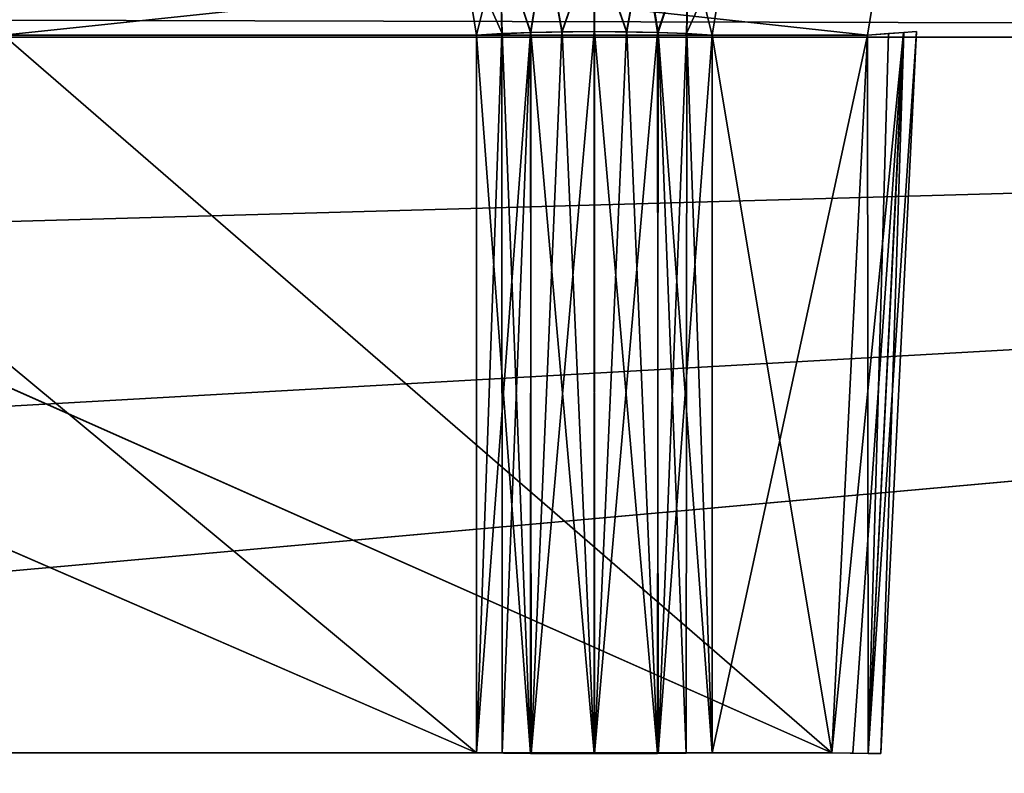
# Model space of a CAD drawing. Header units: millimetres. Extents: x -141 to 250, y -45 to 55.
# Tile 92 of 170: x 67.48 to 73.39, y 16.92 to 21.45. Entities that reach past the tile are written whole.
import ezdxf

# ---------------------------------------------------------------- set-up
doc = ezdxf.new("R2010")
doc.units = ezdxf.units.MM
doc.header["$LTSCALE"] = 52.148148
for name, color, linetype in [('147', 7, 'CONTINUOUS'), ('148', 7, 'CONTINUOUS'), ('149', 7, 'CONTINUOUS'), ('153', 7, 'CONTINUOUS'), ('164', 7, 'CONTINUOUS'), ('167', 7, 'CONTINUOUS'), ('500', 7, 'CONTINUOUS'), ('501', 7, 'CONTINUOUS'), ('502', 7, 'CONTINUOUS'), ('503', 7, 'CONTINUOUS'), ('504', 7, 'CONTINUOUS'), ('513', 7, 'CONTINUOUS'), ('514', 7, 'CONTINUOUS'), ('516', 7, 'CONTINUOUS'), ('517', 7, 'CONTINUOUS'), ('518', 7, 'CONTINUOUS'), ('524', 7, 'CONTINUOUS'), ('525', 7, 'CONTINUOUS'), ('526', 7, 'CONTINUOUS'), ('527', 7, 'CONTINUOUS'), ('528', 7, 'CONTINUOUS'), ('530', 7, 'CONTINUOUS'), ('531', 7, 'CONTINUOUS'), ('532', 7, 'CONTINUOUS'), ('534', 7, 'CONTINUOUS'), ('535', 7, 'CONTINUOUS'), ('548', 7, 'CONTINUOUS'), ('549', 7, 'CONTINUOUS'), ('550', 7, 'CONTINUOUS'), ('551', 7, 'CONTINUOUS'), ('559', 7, 'CONTINUOUS'), ('560', 7, 'CONTINUOUS'), ('563', 7, 'CONTINUOUS'), ('564', 7, 'CONTINUOUS'), ('569', 7, 'CONTINUOUS'), ('570', 7, 'CONTINUOUS'), ('571', 7, 'CONTINUOUS'), ('572', 7, 'CONTINUOUS'), ('575', 7, 'CONTINUOUS'), ('576', 7, 'CONTINUOUS'), ('579', 7, 'CONTINUOUS'), ('580', 7, 'CONTINUOUS'), ('762', 7, 'CONTINUOUS'), ('764', 7, 'CONTINUOUS'), ('771', 7, 'CONTINUOUS'), ('773', 7, 'CONTINUOUS')]:
    doc.layers.add(name, color=color, linetype=linetype)

msp = doc.modelspace()

# ---------------------------------------------------------------- linework, layer by layer
at = {"layer": '147', "linetype": 'Continuous'}
for points in [[(-140.0913, -0.4782, 141.0903), (139.7289, -0.4782, 141.0903), (-138.9997, 24.5218, 139.9988), (-140.0913, -0.4782, 141.0903)], [(-138.9997, 24.5218, 139.9988), (139.7289, -0.4782, 141.0903), (138.6374, 24.5218, 139.9988), (-138.9997, 24.5218, 139.9988)]]:
    msp.add_3dface(points, dxfattribs=at)
at = {"layer": '148', "linetype": 'Continuous'}
for points in [[(139.7289, -0.4782, -141.0903), (-140.0913, -0.4782, -141.0903), (138.6374, 24.5218, -139.9988), (139.7289, -0.4782, -141.0903)], [(138.6374, 24.5218, -139.9988), (-140.0913, -0.4782, -141.0903), (-138.9997, 24.5218, -139.9988), (138.6374, 24.5218, -139.9988)]]:
    msp.add_3dface(points, dxfattribs=at)
at = {"layer": '149', "linetype": 'Continuous'}
for points in [[(106.6, 21.3393, -123.2716), (-106.6, 21.3393, -123.2716), (106.6, 15.3131, -123.4294), (106.6, 21.3393, -123.2716)], [(-106.6, 21.3393, -123.2716), (106.6, 9.2869, -123.5872), (106.6, 15.3131, -123.4294), (-106.6, 21.3393, -123.2716)], [(-106.6, 15.3214, -123.4292), (106.6, 9.2869, -123.5872), (-106.6, 21.3393, -123.2716), (-106.6, 15.3214, -123.4292)]]:
    msp.add_3dface(points, dxfattribs=at)
at = {"layer": '153', "linetype": 'Continuous'}
for points in [[(-106.6, 9.2869, 123.5872), (-106.6, 15.3218, 123.4292), (106.6, 21.3393, 123.2716), (-106.6, 9.2869, 123.5872)], [(106.6, 15.3218, 123.4292), (-106.6, 9.2869, 123.5872), (106.6, 21.3393, 123.2716), (106.6, 15.3218, 123.4292)], [(-106.6, 15.3218, 123.4292), (-106.6, 21.3393, 123.2716), (106.6, 21.3393, 123.2716), (-106.6, 15.3218, 123.4292)]]:
    msp.add_3dface(points, dxfattribs=at)
at = {"layer": '164', "linetype": 'Continuous'}
for points in [[(106.6, 21.3393, 123.2716), (-106.6, 21.3393, 123.2716), (-106.6, 21.9001, 123.1469), (106.6, 21.3393, 123.2716)], [(106.6, 21.9001, 123.1469), (106.6, 21.3393, 123.2716), (-106.6, 21.9001, 123.1469), (106.6, 21.9001, 123.1469)]]:
    msp.add_3dface(points, dxfattribs=at)
at = {"layer": '167', "linetype": 'Continuous'}
for points in [[(-106.6, 21.3393, -123.2716), (106.6, 21.3393, -123.2716), (106.6, 21.9011, -123.1464), (-106.6, 21.3393, -123.2716)], [(-106.6, 21.9001, -123.1469), (-106.6, 21.3393, -123.2716), (106.6, 21.9011, -123.1464), (-106.6, 21.9001, -123.1469)]]:
    msp.add_3dface(points, dxfattribs=at)
at = {"layer": '500', "linetype": 'Continuous'}
for points in [[(70.2179, 21.3523, -99.5641), (70.2179, 17.0413, -99.3512), (65.0319, 21.3523, -94.378), (70.2179, 21.3523, -99.5641)], [(65.0319, 21.3523, -94.378), (70.2179, 17.0413, -99.3512), (65.0561, 19.2849, -94.3001), (65.0319, 21.3523, -94.378)], [(65.0561, 19.2849, -94.3001), (70.2179, 17.0413, -99.3512), (65.0821, 17.0413, -94.2153), (65.0561, 19.2849, -94.3001)]]:
    msp.add_3dface(points, dxfattribs=at)
at = {"layer": '501', "linetype": 'Continuous'}
for points in [[(71.6313, 21.3523, -99.5641), (72.3512, 17.0413, -98.6313), (71.6313, 17.0413, -99.3512), (71.6313, 21.3523, -99.5641)], [(72.5641, 21.3523, -98.6313), (72.3512, 17.0413, -98.6313), (71.6313, 21.3523, -99.5641), (72.5641, 21.3523, -98.6313)]]:
    msp.add_3dface(points, dxfattribs=at)
at = {"layer": '502', "linetype": 'Continuous'}
for points in [[(67.378, 21.3523, -92.0319), (67.3001, 19.2851, -92.0561), (72.3512, 17.0413, -97.2179), (67.378, 21.3523, -92.0319)], [(72.5641, 21.3523, -97.2179), (67.378, 21.3523, -92.0319), (72.3512, 17.0413, -97.2179), (72.5641, 21.3523, -97.2179)], [(67.3001, 19.2851, -92.0561), (67.2153, 17.0413, -92.0821), (72.3512, 17.0413, -97.2179), (67.3001, 19.2851, -92.0561)]]:
    msp.add_3dface(points, dxfattribs=at)
at = {"layer": '503', "linetype": 'Continuous'}
for points in [[(67.378, 21.3523, -88.9681), (72.3512, 17.0413, -83.7821), (67.3002, 19.2852, -88.9439), (67.378, 21.3523, -88.9681)], [(72.5641, 21.3523, -83.7821), (72.3512, 17.0413, -83.7821), (67.378, 21.3523, -88.9681), (72.5641, 21.3523, -83.7821)], [(67.3002, 19.2852, -88.9439), (72.3512, 17.0413, -83.7821), (67.2153, 17.0413, -88.9179), (67.3002, 19.2852, -88.9439)]]:
    msp.add_3dface(points, dxfattribs=at)
at = {"layer": '504', "linetype": 'Continuous'}
for points in [[(65.0319, 21.3523, -86.622), (65.0561, 19.2851, -86.6999), (70.2179, 17.0413, -81.6488), (65.0319, 21.3523, -86.622)], [(70.2179, 21.3523, -81.4359), (65.0319, 21.3523, -86.622), (70.2179, 17.0413, -81.6488), (70.2179, 21.3523, -81.4359)], [(65.0561, 19.2851, -86.6999), (65.0821, 17.0413, -86.7847), (70.2179, 17.0413, -81.6488), (65.0561, 19.2851, -86.6999)]]:
    msp.add_3dface(points, dxfattribs=at)
at = {"layer": '513', "linetype": 'Continuous'}
for points in [[(65.0319, 21.3523, -68.978), (70.2179, 17.0413, -73.9512), (65.0561, 19.285, -68.9001), (65.0319, 21.3523, -68.978)], [(70.2179, 21.3523, -74.1641), (70.2179, 17.0413, -73.9512), (65.0319, 21.3523, -68.978), (70.2179, 21.3523, -74.1641)], [(65.0561, 19.285, -68.9001), (70.2179, 17.0413, -73.9512), (65.0821, 17.0413, -68.8153), (65.0561, 19.285, -68.9001)]]:
    msp.add_3dface(points, dxfattribs=at)
at = {"layer": '514', "linetype": 'Continuous'}
for points in [[(67.378, 21.3523, -66.6319), (67.3001, 19.2849, -66.6561), (72.3512, 17.0413, -71.8179), (67.378, 21.3523, -66.6319)], [(72.5641, 21.3523, -71.8179), (67.378, 21.3523, -66.6319), (72.3512, 17.0413, -71.8179), (72.5641, 21.3523, -71.8179)], [(67.3001, 19.2849, -66.6561), (67.2153, 17.0413, -66.6821), (72.3512, 17.0413, -71.8179), (67.3001, 19.2849, -66.6561)]]:
    msp.add_3dface(points, dxfattribs=at)
at = {"layer": '516', "linetype": 'Continuous'}
for points in [[(67.378, 21.3523, -63.5681), (72.3512, 17.0413, -58.3821), (67.3001, 19.285, -63.5439), (67.378, 21.3523, -63.5681)], [(72.5641, 21.3523, -58.3821), (72.3512, 17.0413, -58.3821), (67.378, 21.3523, -63.5681), (72.5641, 21.3523, -58.3821)], [(67.3001, 19.285, -63.5439), (72.3512, 17.0413, -58.3821), (67.2153, 17.0413, -63.5179), (67.3001, 19.285, -63.5439)]]:
    msp.add_3dface(points, dxfattribs=at)
at = {"layer": '517', "linetype": 'Continuous'}
for points in [[(72.5641, 21.3523, -56.9687), (71.6313, 17.0413, -56.2488), (72.3512, 17.0413, -56.9687), (72.5641, 21.3523, -56.9687)], [(71.6313, 21.3523, -56.0359), (71.6313, 17.0413, -56.2488), (72.5641, 21.3523, -56.9687), (71.6313, 21.3523, -56.0359)]]:
    msp.add_3dface(points, dxfattribs=at)
at = {"layer": '518', "linetype": 'Continuous'}
for points in [[(70.2179, 21.3523, -56.0359), (65.0319, 21.3523, -61.222), (70.2179, 17.0413, -56.2488), (70.2179, 21.3523, -56.0359)], [(65.0319, 21.3523, -61.222), (65.0561, 19.2849, -61.2999), (70.2179, 17.0413, -56.2488), (65.0319, 21.3523, -61.222)], [(65.0561, 19.2849, -61.2999), (65.0821, 17.0413, -61.3847), (70.2179, 17.0413, -56.2488), (65.0561, 19.2849, -61.2999)]]:
    msp.add_3dface(points, dxfattribs=at)
at = {"layer": '524', "linetype": 'Continuous'}
for points in [[(65.0319, 21.3523, 86.622), (70.2179, 17.0413, 81.6488), (65.0561, 19.2849, 86.6999), (65.0319, 21.3523, 86.622)], [(70.2179, 21.3523, 81.4359), (70.2179, 17.0413, 81.6488), (65.0319, 21.3523, 86.622), (70.2179, 21.3523, 81.4359)], [(65.0561, 19.2849, 86.6999), (70.2179, 17.0413, 81.6488), (65.0821, 17.0413, 86.7847), (65.0561, 19.2849, 86.6999)]]:
    msp.add_3dface(points, dxfattribs=at)
at = {"layer": '525', "linetype": 'Continuous'}
for points in [[(67.378, 21.3523, 88.9681), (67.3001, 19.2851, 88.9439), (72.3512, 17.0413, 83.7821), (67.378, 21.3523, 88.9681)], [(72.5641, 21.3523, 83.7821), (67.378, 21.3523, 88.9681), (72.3512, 17.0413, 83.7821), (72.5641, 21.3523, 83.7821)], [(67.3001, 19.2851, 88.9439), (67.2153, 17.0413, 88.9179), (72.3512, 17.0413, 83.7821), (67.3001, 19.2851, 88.9439)]]:
    msp.add_3dface(points, dxfattribs=at)
at = {"layer": '526', "linetype": 'Continuous'}
for points in [[(67.378, 21.3523, 92.0319), (72.3512, 17.0413, 97.2179), (67.3001, 19.2851, 92.0561), (67.378, 21.3523, 92.0319)], [(72.5641, 21.3523, 97.2179), (72.3512, 17.0413, 97.2179), (67.378, 21.3523, 92.0319), (72.5641, 21.3523, 97.2179)], [(67.3001, 19.2851, 92.0561), (72.3512, 17.0413, 97.2179), (67.2153, 17.0413, 92.0821), (67.3001, 19.2851, 92.0561)]]:
    msp.add_3dface(points, dxfattribs=at)
at = {"layer": '527', "linetype": 'Continuous'}
for points in [[(71.6313, 21.3523, 99.5641), (71.6313, 17.0413, 99.3512), (72.5641, 21.3523, 98.6313), (71.6313, 21.3523, 99.5641)], [(72.5641, 21.3523, 98.6313), (71.6313, 17.0413, 99.3512), (72.3512, 17.0413, 98.6313), (72.5641, 21.3523, 98.6313)]]:
    msp.add_3dface(points, dxfattribs=at)
at = {"layer": '528', "linetype": 'Continuous'}
for points in [[(65.0319, 21.3523, 94.378), (65.0561, 19.2851, 94.3001), (70.2179, 17.0413, 99.3512), (65.0319, 21.3523, 94.378)], [(70.2179, 21.3523, 99.5641), (65.0319, 21.3523, 94.378), (70.2179, 17.0413, 99.3512), (70.2179, 21.3523, 99.5641)], [(65.0561, 19.2851, 94.3001), (65.0821, 17.0413, 94.2153), (70.2179, 17.0413, 99.3512), (65.0561, 19.2851, 94.3001)]]:
    msp.add_3dface(points, dxfattribs=at)
at = {"layer": '530', "linetype": 'Continuous'}
for points in [[(65.0319, 21.3523, 61.222), (70.2179, 17.0413, 56.2488), (65.0561, 19.2852, 61.2998), (65.0319, 21.3523, 61.222)], [(70.2179, 21.3523, 56.0359), (70.2179, 17.0413, 56.2488), (65.0319, 21.3523, 61.222), (70.2179, 21.3523, 56.0359)], [(65.0561, 19.2852, 61.2998), (70.2179, 17.0413, 56.2488), (65.0821, 17.0413, 61.3847), (65.0561, 19.2852, 61.2998)]]:
    msp.add_3dface(points, dxfattribs=at)
at = {"layer": '531', "linetype": 'Continuous'}
for points in [[(72.5641, 21.3523, 56.9687), (72.3512, 17.0413, 56.9687), (71.6313, 21.3523, 56.0359), (72.5641, 21.3523, 56.9687)], [(71.6313, 21.3523, 56.0359), (72.3512, 17.0413, 56.9687), (71.6313, 17.0413, 56.2488), (71.6313, 21.3523, 56.0359)]]:
    msp.add_3dface(points, dxfattribs=at)
at = {"layer": '532', "linetype": 'Continuous'}
for points in [[(67.378, 21.3523, 63.5681), (67.3001, 19.2849, 63.5439), (72.3512, 17.0413, 58.3821), (67.378, 21.3523, 63.5681)], [(72.5641, 21.3523, 58.3821), (67.378, 21.3523, 63.5681), (72.3512, 17.0413, 58.3821), (72.5641, 21.3523, 58.3821)], [(67.3001, 19.2849, 63.5439), (67.2153, 17.0413, 63.5179), (72.3512, 17.0413, 58.3821), (67.3001, 19.2849, 63.5439)]]:
    msp.add_3dface(points, dxfattribs=at)
at = {"layer": '534', "linetype": 'Continuous'}
for points in [[(67.378, 21.3523, 66.6319), (72.3512, 17.0413, 71.8179), (67.3001, 19.2849, 66.6561), (67.378, 21.3523, 66.6319)], [(72.5641, 21.3523, 71.8179), (72.3512, 17.0413, 71.8179), (67.378, 21.3523, 66.6319), (72.5641, 21.3523, 71.8179)], [(67.3001, 19.2849, 66.6561), (72.3512, 17.0413, 71.8179), (67.2153, 17.0413, 66.6821), (67.3001, 19.2849, 66.6561)]]:
    msp.add_3dface(points, dxfattribs=at)
at = {"layer": '535', "linetype": 'Continuous'}
for points in [[(65.0319, 21.3523, 68.978), (65.0561, 19.2849, 68.9001), (70.2179, 17.0413, 73.9512), (65.0319, 21.3523, 68.978)], [(70.2179, 21.3523, 74.1641), (65.0319, 21.3523, 68.978), (70.2179, 17.0413, 73.9512), (70.2179, 21.3523, 74.1641)], [(65.0561, 19.2849, 68.9001), (65.0821, 17.0413, 68.8153), (70.2179, 17.0413, 73.9512), (65.0561, 19.2849, 68.9001)]]:
    msp.add_3dface(points, dxfattribs=at)
at = {"layer": '548', "linetype": 'Continuous'}
for points in [[(70.2179, 17.0413, -99.3512), (70.5418, 21.3684, -99.7814), (70.3723, 17.0397, -99.4773), (70.2179, 17.0413, -99.3512)], [(70.2179, 17.0413, -99.3512), (70.2179, 21.3523, -99.5641), (70.5418, 21.3684, -99.7814), (70.2179, 17.0413, -99.3512)], [(70.3723, 17.0397, -99.4773), (70.5418, 21.3684, -99.7814), (70.5449, 17.0386, -99.5689), (70.3723, 17.0397, -99.4773)], [(70.5418, 21.3684, -99.7814), (70.9233, 21.374, -99.858), (70.5449, 17.0386, -99.5689), (70.5418, 21.3684, -99.7814)], [(70.5449, 17.0386, -99.5689), (70.9233, 21.374, -99.858), (70.9263, 17.0377, -99.6438), (70.5449, 17.0386, -99.5689)], [(70.9233, 21.374, -99.858), (71.305, 21.3684, -99.7824), (70.9263, 17.0377, -99.6438), (70.9233, 21.374, -99.858)], [(70.9263, 17.0377, -99.6438), (71.305, 21.3684, -99.7824), (71.3075, 17.0386, -99.5676), (70.9263, 17.0377, -99.6438)], [(71.305, 21.3684, -99.7824), (71.4778, 21.3616, -99.6902), (71.3075, 17.0386, -99.5676), (71.305, 21.3684, -99.7824)], [(71.4778, 21.3616, -99.6902), (71.6313, 21.3523, -99.5641), (71.3075, 17.0386, -99.5676), (71.4778, 21.3616, -99.6902)], [(71.6313, 21.3523, -99.5641), (71.6313, 17.0413, -99.3512), (71.3075, 17.0386, -99.5676), (71.6313, 21.3523, -99.5641)]]:
    msp.add_3dface(points, dxfattribs=at)
at = {"layer": '549', "linetype": 'Continuous'}
for points in [[(72.3512, 17.0413, -98.6313), (72.5641, 21.3523, -98.6313), (72.7814, 21.3684, -98.3074), (72.3512, 17.0413, -98.6313)], [(72.3512, 17.0413, -98.6313), (72.7814, 21.3684, -98.3074), (72.4773, 17.0397, -98.4769), (72.3512, 17.0413, -98.6313)], [(72.5641, 21.3523, -97.2179), (72.3512, 17.0413, -97.2179), (72.5676, 17.0386, -97.5418), (72.5641, 21.3523, -97.2179)], [(72.4773, 17.0397, -98.4769), (72.7814, 21.3684, -98.3074), (72.5689, 17.0386, -98.3044), (72.4773, 17.0397, -98.4769)], [(72.6902, 21.3616, -97.3715), (72.5641, 21.3523, -97.2179), (72.5676, 17.0386, -97.5418), (72.6902, 21.3616, -97.3715)], [(72.7824, 21.3684, -97.5442), (72.6902, 21.3616, -97.3715), (72.5676, 17.0386, -97.5418), (72.7824, 21.3684, -97.5442)], [(72.6438, 17.0377, -97.9229), (72.7824, 21.3684, -97.5442), (72.5676, 17.0386, -97.5418), (72.6438, 17.0377, -97.9229)], [(72.7814, 21.3684, -98.3074), (72.858, 21.374, -97.9259), (72.5689, 17.0386, -98.3044), (72.7814, 21.3684, -98.3074)], [(72.5689, 17.0386, -98.3044), (72.858, 21.374, -97.9259), (72.6438, 17.0377, -97.9229), (72.5689, 17.0386, -98.3044)], [(72.858, 21.374, -97.9259), (72.7824, 21.3684, -97.5442), (72.6438, 17.0377, -97.9229), (72.858, 21.374, -97.9259)]]:
    msp.add_3dface(points, dxfattribs=at)
at = {"layer": '550', "linetype": 'Continuous'}
for points in [[(72.3512, 17.0413, -83.7821), (72.5641, 21.3523, -83.7821), (72.7814, 21.3684, -83.4582), (72.3512, 17.0413, -83.7821)], [(72.3512, 17.0413, -83.7821), (72.7814, 21.3684, -83.4582), (72.4773, 17.0397, -83.6277), (72.3512, 17.0413, -83.7821)], [(72.5641, 21.3523, -82.3687), (72.3512, 17.0413, -82.3687), (72.5676, 17.0386, -82.6925), (72.5641, 21.3523, -82.3687)], [(72.4773, 17.0397, -83.6277), (72.7814, 21.3684, -83.4582), (72.5689, 17.0386, -83.4551), (72.4773, 17.0397, -83.6277)], [(72.6902, 21.3616, -82.5222), (72.5641, 21.3523, -82.3687), (72.5676, 17.0386, -82.6925), (72.6902, 21.3616, -82.5222)], [(72.7824, 21.3684, -82.695), (72.6902, 21.3616, -82.5222), (72.5676, 17.0386, -82.6925), (72.7824, 21.3684, -82.695)], [(72.6438, 17.0377, -83.0737), (72.7824, 21.3684, -82.695), (72.5676, 17.0386, -82.6925), (72.6438, 17.0377, -83.0737)], [(72.7814, 21.3684, -83.4582), (72.858, 21.374, -83.0767), (72.5689, 17.0386, -83.4551), (72.7814, 21.3684, -83.4582)], [(72.5689, 17.0386, -83.4551), (72.858, 21.374, -83.0767), (72.6438, 17.0377, -83.0737), (72.5689, 17.0386, -83.4551)], [(72.858, 21.374, -83.0767), (72.7824, 21.3684, -82.695), (72.6438, 17.0377, -83.0737), (72.858, 21.374, -83.0767)]]:
    msp.add_3dface(points, dxfattribs=at)
at = {"layer": '551', "linetype": 'Continuous'}
for points in [[(70.3715, 21.3616, -81.3098), (70.2179, 21.3523, -81.4359), (70.5418, 17.0386, -81.4324), (70.3715, 21.3616, -81.3098)], [(70.2179, 21.3523, -81.4359), (70.2179, 17.0413, -81.6488), (70.5418, 17.0386, -81.4324), (70.2179, 21.3523, -81.4359)], [(70.5442, 21.3684, -81.2176), (70.3715, 21.3616, -81.3098), (70.5418, 17.0386, -81.4324), (70.5442, 21.3684, -81.2176)], [(70.9229, 17.0377, -81.3562), (70.5442, 21.3684, -81.2176), (70.5418, 17.0386, -81.4324), (70.9229, 17.0377, -81.3562)], [(70.7314, 21.3726, -81.161), (70.5442, 21.3684, -81.2176), (70.9229, 17.0377, -81.3562), (70.7314, 21.3726, -81.161)], [(70.9259, 21.374, -81.142), (70.7314, 21.3726, -81.161), (70.9229, 17.0377, -81.3562), (70.9259, 21.374, -81.142)], [(71.3044, 17.0386, -81.4311), (70.9259, 21.374, -81.142), (70.9229, 17.0377, -81.3562), (71.3044, 17.0386, -81.4311)], [(71.1204, 21.3726, -81.1615), (70.9259, 21.374, -81.142), (71.3044, 17.0386, -81.4311), (71.1204, 21.3726, -81.1615)], [(71.3074, 21.3684, -81.2186), (71.1204, 21.3726, -81.1615), (71.3044, 17.0386, -81.4311), (71.3074, 21.3684, -81.2186)], [(71.4769, 17.0397, -81.5227), (71.3074, 21.3684, -81.2186), (71.3044, 17.0386, -81.4311), (71.4769, 17.0397, -81.5227)], [(71.4798, 21.3615, -81.3111), (71.3074, 21.3684, -81.2186), (71.4769, 17.0397, -81.5227), (71.4798, 21.3615, -81.3111)], [(71.6313, 17.0413, -81.6488), (71.4798, 21.3615, -81.3111), (71.4769, 17.0397, -81.5227), (71.6313, 17.0413, -81.6488)], [(71.6313, 21.3523, -81.4359), (71.4798, 21.3615, -81.3111), (71.6313, 17.0413, -81.6488), (71.6313, 21.3523, -81.4359)]]:
    msp.add_3dface(points, dxfattribs=at)
at = {"layer": '559', "linetype": 'Continuous'}
for points in [[(70.2179, 17.0413, -73.9512), (70.5418, 21.3684, -74.3814), (70.3723, 17.0397, -74.0773), (70.2179, 17.0413, -73.9512)], [(70.2179, 17.0413, -73.9512), (70.2179, 21.3523, -74.1641), (70.5418, 21.3684, -74.3814), (70.2179, 17.0413, -73.9512)], [(70.3723, 17.0397, -74.0773), (70.5418, 21.3684, -74.3814), (70.5449, 17.0386, -74.1689), (70.3723, 17.0397, -74.0773)], [(70.5418, 21.3684, -74.3814), (70.9233, 21.374, -74.458), (70.5449, 17.0386, -74.1689), (70.5418, 21.3684, -74.3814)], [(70.5449, 17.0386, -74.1689), (70.9233, 21.374, -74.458), (70.9263, 17.0377, -74.2438), (70.5449, 17.0386, -74.1689)], [(70.9233, 21.374, -74.458), (71.305, 21.3684, -74.3824), (70.9263, 17.0377, -74.2438), (70.9233, 21.374, -74.458)], [(70.9263, 17.0377, -74.2438), (71.305, 21.3684, -74.3824), (71.3075, 17.0386, -74.1676), (70.9263, 17.0377, -74.2438)], [(71.305, 21.3684, -74.3824), (71.4778, 21.3616, -74.2902), (71.3075, 17.0386, -74.1676), (71.305, 21.3684, -74.3824)], [(71.4778, 21.3616, -74.2902), (71.6313, 21.3523, -74.1641), (71.3075, 17.0386, -74.1676), (71.4778, 21.3616, -74.2902)], [(71.6313, 21.3523, -74.1641), (71.6313, 17.0413, -73.9512), (71.3075, 17.0386, -74.1676), (71.6313, 21.3523, -74.1641)]]:
    msp.add_3dface(points, dxfattribs=at)
at = {"layer": '560', "linetype": 'Continuous'}
for points in [[(72.3512, 17.0413, -73.2313), (72.7814, 21.3684, -72.9074), (72.4773, 17.0397, -73.0769), (72.3512, 17.0413, -73.2313)], [(72.5641, 21.3523, -73.2313), (72.7814, 21.3684, -72.9074), (72.3512, 17.0413, -73.2313), (72.5641, 21.3523, -73.2313)], [(72.5641, 21.3523, -71.8179), (72.3512, 17.0413, -71.8179), (72.5676, 17.0386, -72.1418), (72.5641, 21.3523, -71.8179)], [(72.4773, 17.0397, -73.0769), (72.7814, 21.3684, -72.9074), (72.5689, 17.0386, -72.9044), (72.4773, 17.0397, -73.0769)], [(72.6902, 21.3616, -71.9715), (72.5641, 21.3523, -71.8179), (72.5676, 17.0386, -72.1418), (72.6902, 21.3616, -71.9715)], [(72.6438, 17.0377, -72.5229), (72.7824, 21.3684, -72.1442), (72.5676, 17.0386, -72.1418), (72.6438, 17.0377, -72.5229)], [(72.7824, 21.3684, -72.1442), (72.6902, 21.3616, -71.9715), (72.5676, 17.0386, -72.1418), (72.7824, 21.3684, -72.1442)], [(72.5689, 17.0386, -72.9044), (72.858, 21.374, -72.5259), (72.6438, 17.0377, -72.5229), (72.5689, 17.0386, -72.9044)], [(72.7814, 21.3684, -72.9074), (72.858, 21.374, -72.5259), (72.5689, 17.0386, -72.9044), (72.7814, 21.3684, -72.9074)], [(72.858, 21.374, -72.5259), (72.7824, 21.3684, -72.1442), (72.6438, 17.0377, -72.5229), (72.858, 21.374, -72.5259)]]:
    msp.add_3dface(points, dxfattribs=at)
at = {"layer": '563', "linetype": 'Continuous'}
for points in [[(72.3512, 17.0413, -58.3821), (72.7814, 21.3684, -58.0582), (72.4773, 17.0397, -58.2277), (72.3512, 17.0413, -58.3821)], [(72.3512, 17.0413, -58.3821), (72.5641, 21.3523, -58.3821), (72.7814, 21.3684, -58.0582), (72.3512, 17.0413, -58.3821)], [(72.5641, 21.3523, -56.9687), (72.3512, 17.0413, -56.9687), (72.5676, 17.0386, -57.2925), (72.5641, 21.3523, -56.9687)], [(72.4773, 17.0397, -58.2277), (72.7814, 21.3684, -58.0582), (72.5689, 17.0386, -58.0551), (72.4773, 17.0397, -58.2277)], [(72.6902, 21.3616, -57.1222), (72.5641, 21.3523, -56.9687), (72.5676, 17.0386, -57.2925), (72.6902, 21.3616, -57.1222)], [(72.7824, 21.3684, -57.295), (72.6902, 21.3616, -57.1222), (72.5676, 17.0386, -57.2925), (72.7824, 21.3684, -57.295)], [(72.6438, 17.0377, -57.6737), (72.7824, 21.3684, -57.295), (72.5676, 17.0386, -57.2925), (72.6438, 17.0377, -57.6737)], [(72.5689, 17.0386, -58.0551), (72.858, 21.374, -57.6767), (72.6438, 17.0377, -57.6737), (72.5689, 17.0386, -58.0551)], [(72.7814, 21.3684, -58.0582), (72.858, 21.374, -57.6767), (72.5689, 17.0386, -58.0551), (72.7814, 21.3684, -58.0582)], [(72.858, 21.374, -57.6767), (72.7824, 21.3684, -57.295), (72.6438, 17.0377, -57.6737), (72.858, 21.374, -57.6767)]]:
    msp.add_3dface(points, dxfattribs=at)
at = {"layer": '564', "linetype": 'Continuous'}
for points in [[(70.3715, 21.3616, -55.9098), (70.2179, 21.3523, -56.0359), (70.5418, 17.0386, -56.0324), (70.3715, 21.3616, -55.9098)], [(70.2179, 21.3523, -56.0359), (70.2179, 17.0413, -56.2488), (70.5418, 17.0386, -56.0324), (70.2179, 21.3523, -56.0359)], [(70.5442, 21.3684, -55.8176), (70.3715, 21.3616, -55.9098), (70.5418, 17.0386, -56.0324), (70.5442, 21.3684, -55.8176)], [(70.9229, 17.0377, -55.9562), (70.5442, 21.3684, -55.8176), (70.5418, 17.0386, -56.0324), (70.9229, 17.0377, -55.9562)], [(70.9259, 21.374, -55.742), (70.5442, 21.3684, -55.8176), (70.9229, 17.0377, -55.9562), (70.9259, 21.374, -55.742)], [(71.3044, 17.0386, -56.0311), (70.9259, 21.374, -55.742), (70.9229, 17.0377, -55.9562), (71.3044, 17.0386, -56.0311)], [(71.3074, 21.3684, -55.8186), (70.9259, 21.374, -55.742), (71.3044, 17.0386, -56.0311), (71.3074, 21.3684, -55.8186)], [(71.4769, 17.0397, -56.1227), (71.3074, 21.3684, -55.8186), (71.3044, 17.0386, -56.0311), (71.4769, 17.0397, -56.1227)], [(71.6313, 17.0413, -56.2488), (71.3074, 21.3684, -55.8186), (71.4769, 17.0397, -56.1227), (71.6313, 17.0413, -56.2488)], [(71.6313, 17.0413, -56.2488), (71.6313, 21.3523, -56.0359), (71.3074, 21.3684, -55.8186), (71.6313, 17.0413, -56.2488)]]:
    msp.add_3dface(points, dxfattribs=at)
at = {"layer": '569', "linetype": 'Continuous'}
for points in [[(70.2179, 17.0413, 81.6488), (70.3694, 21.3615, 81.3111), (70.3723, 17.0397, 81.5227), (70.2179, 17.0413, 81.6488)], [(70.2179, 17.0413, 81.6488), (70.2179, 21.3523, 81.4359), (70.3694, 21.3615, 81.3111), (70.2179, 17.0413, 81.6488)], [(70.3694, 21.3615, 81.3111), (70.5418, 21.3684, 81.2186), (70.3723, 17.0397, 81.5227), (70.3694, 21.3615, 81.3111)], [(70.3723, 17.0397, 81.5227), (70.5418, 21.3684, 81.2186), (70.5449, 17.0386, 81.4311), (70.3723, 17.0397, 81.5227)], [(70.5418, 21.3684, 81.2186), (70.7289, 21.3726, 81.1615), (70.5449, 17.0386, 81.4311), (70.5418, 21.3684, 81.2186)], [(70.7289, 21.3726, 81.1615), (70.9233, 21.374, 81.142), (70.5449, 17.0386, 81.4311), (70.7289, 21.3726, 81.1615)], [(70.5449, 17.0386, 81.4311), (70.9233, 21.374, 81.142), (70.9263, 17.0377, 81.3562), (70.5449, 17.0386, 81.4311)], [(70.9233, 21.374, 81.142), (71.1179, 21.3726, 81.161), (70.9263, 17.0377, 81.3562), (70.9233, 21.374, 81.142)], [(71.1179, 21.3726, 81.161), (71.305, 21.3684, 81.2176), (70.9263, 17.0377, 81.3562), (71.1179, 21.3726, 81.161)], [(70.9263, 17.0377, 81.3562), (71.305, 21.3684, 81.2176), (71.3075, 17.0386, 81.4324), (70.9263, 17.0377, 81.3562)], [(71.305, 21.3684, 81.2176), (71.4778, 21.3616, 81.3098), (71.3075, 17.0386, 81.4324), (71.305, 21.3684, 81.2176)], [(71.4778, 21.3616, 81.3098), (71.6313, 21.3523, 81.4359), (71.3075, 17.0386, 81.4324), (71.4778, 21.3616, 81.3098)], [(71.6313, 21.3523, 81.4359), (71.6313, 17.0413, 81.6488), (71.3075, 17.0386, 81.4324), (71.6313, 21.3523, 81.4359)]]:
    msp.add_3dface(points, dxfattribs=at)
at = {"layer": '570', "linetype": 'Continuous'}
for points in [[(72.5641, 21.3523, 82.3687), (72.7814, 21.3684, 82.6926), (72.3512, 17.0413, 82.3687), (72.5641, 21.3523, 82.3687)], [(72.3512, 17.0413, 82.3687), (72.7814, 21.3684, 82.6926), (72.4773, 17.0397, 82.5231), (72.3512, 17.0413, 82.3687)], [(72.5641, 21.3523, 83.7821), (72.3512, 17.0413, 83.7821), (72.5676, 17.0386, 83.4582), (72.5641, 21.3523, 83.7821)], [(72.4773, 17.0397, 82.5231), (72.7814, 21.3684, 82.6926), (72.5689, 17.0386, 82.6956), (72.4773, 17.0397, 82.5231)], [(72.6902, 21.3616, 83.6285), (72.5641, 21.3523, 83.7821), (72.5676, 17.0386, 83.4582), (72.6902, 21.3616, 83.6285)], [(72.7824, 21.3684, 83.4558), (72.6902, 21.3616, 83.6285), (72.5676, 17.0386, 83.4582), (72.7824, 21.3684, 83.4558)], [(72.6438, 17.0377, 83.0771), (72.7824, 21.3684, 83.4558), (72.5676, 17.0386, 83.4582), (72.6438, 17.0377, 83.0771)], [(72.7814, 21.3684, 82.6926), (72.858, 21.374, 83.0741), (72.5689, 17.0386, 82.6956), (72.7814, 21.3684, 82.6926)], [(72.5689, 17.0386, 82.6956), (72.858, 21.374, 83.0741), (72.6438, 17.0377, 83.0771), (72.5689, 17.0386, 82.6956)], [(72.858, 21.374, 83.0741), (72.7824, 21.3684, 83.4558), (72.6438, 17.0377, 83.0771), (72.858, 21.374, 83.0741)]]:
    msp.add_3dface(points, dxfattribs=at)
at = {"layer": '571', "linetype": 'Continuous'}
for points in [[(72.3512, 17.0413, 97.2179), (72.5641, 21.3523, 97.2179), (72.7814, 21.3684, 97.5418), (72.3512, 17.0413, 97.2179)], [(72.3512, 17.0413, 97.2179), (72.7814, 21.3684, 97.5418), (72.4773, 17.0397, 97.3723), (72.3512, 17.0413, 97.2179)], [(72.5641, 21.3523, 98.6313), (72.3512, 17.0413, 98.6313), (72.5676, 17.0386, 98.3075), (72.5641, 21.3523, 98.6313)], [(72.4773, 17.0397, 97.3723), (72.7814, 21.3684, 97.5418), (72.5689, 17.0386, 97.5449), (72.4773, 17.0397, 97.3723)], [(72.6902, 21.3616, 98.4778), (72.5641, 21.3523, 98.6313), (72.5676, 17.0386, 98.3075), (72.6902, 21.3616, 98.4778)], [(72.6438, 17.0377, 97.9263), (72.7824, 21.3684, 98.305), (72.5676, 17.0386, 98.3075), (72.6438, 17.0377, 97.9263)], [(72.7824, 21.3684, 98.305), (72.6902, 21.3616, 98.4778), (72.5676, 17.0386, 98.3075), (72.7824, 21.3684, 98.305)], [(72.5689, 17.0386, 97.5449), (72.858, 21.374, 97.9233), (72.6438, 17.0377, 97.9263), (72.5689, 17.0386, 97.5449)], [(72.7814, 21.3684, 97.5418), (72.858, 21.374, 97.9233), (72.5689, 17.0386, 97.5449), (72.7814, 21.3684, 97.5418)], [(72.858, 21.374, 97.9233), (72.7824, 21.3684, 98.305), (72.6438, 17.0377, 97.9263), (72.858, 21.374, 97.9233)]]:
    msp.add_3dface(points, dxfattribs=at)
at = {"layer": '572', "linetype": 'Continuous'}
for points in [[(70.3715, 21.3616, 99.6902), (70.2179, 21.3523, 99.5641), (70.5418, 17.0386, 99.5676), (70.3715, 21.3616, 99.6902)], [(70.2179, 21.3523, 99.5641), (70.2179, 17.0413, 99.3512), (70.5418, 17.0386, 99.5676), (70.2179, 21.3523, 99.5641)], [(70.5442, 21.3684, 99.7824), (70.3715, 21.3616, 99.6902), (70.5418, 17.0386, 99.5676), (70.5442, 21.3684, 99.7824)], [(70.9229, 17.0377, 99.6438), (70.5442, 21.3684, 99.7824), (70.5418, 17.0386, 99.5676), (70.9229, 17.0377, 99.6438)], [(70.9259, 21.374, 99.858), (70.5442, 21.3684, 99.7824), (70.9229, 17.0377, 99.6438), (70.9259, 21.374, 99.858)], [(71.3044, 17.0386, 99.5689), (70.9259, 21.374, 99.858), (70.9229, 17.0377, 99.6438), (71.3044, 17.0386, 99.5689)], [(71.3074, 21.3684, 99.7814), (70.9259, 21.374, 99.858), (71.3044, 17.0386, 99.5689), (71.3074, 21.3684, 99.7814)], [(71.4769, 17.0397, 99.4773), (71.3074, 21.3684, 99.7814), (71.3044, 17.0386, 99.5689), (71.4769, 17.0397, 99.4773)], [(71.6313, 17.0413, 99.3512), (71.3074, 21.3684, 99.7814), (71.4769, 17.0397, 99.4773), (71.6313, 17.0413, 99.3512)], [(71.6313, 17.0413, 99.3512), (71.6313, 21.3523, 99.5641), (71.3074, 21.3684, 99.7814), (71.6313, 17.0413, 99.3512)]]:
    msp.add_3dface(points, dxfattribs=at)
at = {"layer": '575', "linetype": 'Continuous'}
for points in [[(70.2179, 17.0413, 56.2488), (70.5418, 21.3684, 55.8186), (70.3723, 17.0397, 56.1227), (70.2179, 17.0413, 56.2488)], [(70.2179, 17.0413, 56.2488), (70.2179, 21.3523, 56.0359), (70.5418, 21.3684, 55.8186), (70.2179, 17.0413, 56.2488)], [(70.3723, 17.0397, 56.1227), (70.5418, 21.3684, 55.8186), (70.5449, 17.0386, 56.0311), (70.3723, 17.0397, 56.1227)], [(70.5418, 21.3684, 55.8186), (70.9233, 21.374, 55.742), (70.5449, 17.0386, 56.0311), (70.5418, 21.3684, 55.8186)], [(70.5449, 17.0386, 56.0311), (70.9233, 21.374, 55.742), (70.9263, 17.0377, 55.9562), (70.5449, 17.0386, 56.0311)], [(70.9233, 21.374, 55.742), (71.305, 21.3684, 55.8176), (70.9263, 17.0377, 55.9562), (70.9233, 21.374, 55.742)], [(70.9263, 17.0377, 55.9562), (71.305, 21.3684, 55.8176), (71.3075, 17.0386, 56.0324), (70.9263, 17.0377, 55.9562)], [(71.305, 21.3684, 55.8176), (71.4778, 21.3616, 55.9098), (71.3075, 17.0386, 56.0324), (71.305, 21.3684, 55.8176)], [(71.4778, 21.3616, 55.9098), (71.6313, 21.3523, 56.0359), (71.3075, 17.0386, 56.0324), (71.4778, 21.3616, 55.9098)], [(71.6313, 21.3523, 56.0359), (71.6313, 17.0413, 56.2488), (71.3075, 17.0386, 56.0324), (71.6313, 21.3523, 56.0359)]]:
    msp.add_3dface(points, dxfattribs=at)
at = {"layer": '576', "linetype": 'Continuous'}
for points in [[(72.3512, 17.0413, 56.9687), (72.7814, 21.3684, 57.2926), (72.4773, 17.0397, 57.1231), (72.3512, 17.0413, 56.9687)], [(72.3512, 17.0413, 56.9687), (72.5641, 21.3523, 56.9687), (72.7814, 21.3684, 57.2926), (72.3512, 17.0413, 56.9687)], [(72.5641, 21.3523, 58.3821), (72.3512, 17.0413, 58.3821), (72.5676, 17.0386, 58.0582), (72.5641, 21.3523, 58.3821)], [(72.4773, 17.0397, 57.1231), (72.7814, 21.3684, 57.2926), (72.5689, 17.0386, 57.2956), (72.4773, 17.0397, 57.1231)], [(72.6902, 21.3616, 58.2285), (72.5641, 21.3523, 58.3821), (72.5676, 17.0386, 58.0582), (72.6902, 21.3616, 58.2285)], [(72.7824, 21.3684, 58.0558), (72.6902, 21.3616, 58.2285), (72.5676, 17.0386, 58.0582), (72.7824, 21.3684, 58.0558)], [(72.6438, 17.0377, 57.6771), (72.7824, 21.3684, 58.0558), (72.5676, 17.0386, 58.0582), (72.6438, 17.0377, 57.6771)], [(72.7814, 21.3684, 57.2926), (72.858, 21.374, 57.6741), (72.5689, 17.0386, 57.2956), (72.7814, 21.3684, 57.2926)], [(72.5689, 17.0386, 57.2956), (72.858, 21.374, 57.6741), (72.6438, 17.0377, 57.6771), (72.5689, 17.0386, 57.2956)], [(72.858, 21.374, 57.6741), (72.7824, 21.3684, 58.0558), (72.6438, 17.0377, 57.6771), (72.858, 21.374, 57.6741)]]:
    msp.add_3dface(points, dxfattribs=at)
at = {"layer": '579', "linetype": 'Continuous'}
for points in [[(72.3512, 17.0413, 71.8179), (72.7814, 21.3684, 72.1418), (72.4773, 17.0397, 71.9723), (72.3512, 17.0413, 71.8179)], [(72.3512, 17.0413, 71.8179), (72.5641, 21.3523, 71.8179), (72.7814, 21.3684, 72.1418), (72.3512, 17.0413, 71.8179)], [(72.5641, 21.3523, 73.2313), (72.3512, 17.0413, 73.2313), (72.5676, 17.0386, 72.9075), (72.5641, 21.3523, 73.2313)], [(72.4773, 17.0397, 71.9723), (72.7814, 21.3684, 72.1418), (72.5689, 17.0386, 72.1449), (72.4773, 17.0397, 71.9723)], [(72.6902, 21.3616, 73.0778), (72.5641, 21.3523, 73.2313), (72.5676, 17.0386, 72.9075), (72.6902, 21.3616, 73.0778)], [(72.6438, 17.0377, 72.5263), (72.7824, 21.3684, 72.905), (72.5676, 17.0386, 72.9075), (72.6438, 17.0377, 72.5263)], [(72.7824, 21.3684, 72.905), (72.6902, 21.3616, 73.0778), (72.5676, 17.0386, 72.9075), (72.7824, 21.3684, 72.905)], [(72.5689, 17.0386, 72.1449), (72.858, 21.374, 72.5233), (72.6438, 17.0377, 72.5263), (72.5689, 17.0386, 72.1449)], [(72.7814, 21.3684, 72.1418), (72.858, 21.374, 72.5233), (72.5689, 17.0386, 72.1449), (72.7814, 21.3684, 72.1418)], [(72.858, 21.374, 72.5233), (72.7824, 21.3684, 72.905), (72.6438, 17.0377, 72.5263), (72.858, 21.374, 72.5233)]]:
    msp.add_3dface(points, dxfattribs=at)
at = {"layer": '580', "linetype": 'Continuous'}
for points in [[(70.3715, 21.3616, 74.2902), (70.2179, 21.3523, 74.1641), (70.5418, 17.0386, 74.1676), (70.3715, 21.3616, 74.2902)], [(70.2179, 21.3523, 74.1641), (70.2179, 17.0413, 73.9512), (70.5418, 17.0386, 74.1676), (70.2179, 21.3523, 74.1641)], [(70.5442, 21.3684, 74.3824), (70.3715, 21.3616, 74.2902), (70.5418, 17.0386, 74.1676), (70.5442, 21.3684, 74.3824)], [(70.9229, 17.0377, 74.2438), (70.5442, 21.3684, 74.3824), (70.5418, 17.0386, 74.1676), (70.9229, 17.0377, 74.2438)], [(70.9259, 21.374, 74.458), (70.5442, 21.3684, 74.3824), (70.9229, 17.0377, 74.2438), (70.9259, 21.374, 74.458)], [(71.3044, 17.0386, 74.1689), (70.9259, 21.374, 74.458), (70.9229, 17.0377, 74.2438), (71.3044, 17.0386, 74.1689)], [(71.3074, 21.3684, 74.3814), (70.9259, 21.374, 74.458), (71.3044, 17.0386, 74.1689), (71.3074, 21.3684, 74.3814)], [(71.4769, 17.0397, 74.0773), (71.3074, 21.3684, 74.3814), (71.3044, 17.0386, 74.1689), (71.4769, 17.0397, 74.0773)], [(71.6313, 21.3523, 74.1641), (71.3074, 21.3684, 74.3814), (71.6313, 17.0413, 73.9512), (71.6313, 21.3523, 74.1641)], [(71.6313, 17.0413, 73.9512), (71.3074, 21.3684, 74.3814), (71.4769, 17.0397, 74.0773), (71.6313, 17.0413, 73.9512)]]:
    msp.add_3dface(points, dxfattribs=at)
at = {"layer": '762', "linetype": 'Continuous'}
for points in [[(67.378, 21.3523, 63.5681), (72.5641, 21.3523, 58.3821), (72.6551, 21.9101, 58.4731), (67.378, 21.3523, 63.5681)], [(67.378, 21.3523, 63.5681), (72.6551, 21.9101, 58.4731), (67.4835, 21.9064, 63.6424), (67.378, 21.3523, 63.5681)]]:
    msp.add_3dface(points, dxfattribs=at)
at = {"layer": '764', "linetype": 'Continuous'}
for points in [[(70.7289, 21.3726, 81.1615), (70.6309, 21.9265, 81.0455), (70.9246, 21.9288, 81.0057), (70.7289, 21.3726, 81.1615)], [(70.9233, 21.374, 81.142), (70.7289, 21.3726, 81.1615), (70.9246, 21.9288, 81.0057), (70.9233, 21.374, 81.142)], [(71.1179, 21.3726, 81.161), (70.9233, 21.374, 81.142), (70.9246, 21.9288, 81.0057), (71.1179, 21.3726, 81.161)], [(71.1179, 21.3726, 81.161), (70.9246, 21.9288, 81.0057), (71.2184, 21.9265, 81.0455), (71.1179, 21.3726, 81.161)], [(70.2179, 21.3523, 81.4359), (70.1272, 21.9091, 81.3452), (70.3585, 21.9198, 81.1616), (70.2179, 21.3523, 81.4359)], [(70.3694, 21.3615, 81.3111), (70.2179, 21.3523, 81.4359), (70.3585, 21.9198, 81.1616), (70.3694, 21.3615, 81.3111)], [(70.5418, 21.3684, 81.2186), (70.3585, 21.9198, 81.1616), (70.6309, 21.9265, 81.0455), (70.5418, 21.3684, 81.2186)], [(70.5418, 21.3684, 81.2186), (70.3694, 21.3615, 81.3111), (70.3585, 21.9198, 81.1616), (70.5418, 21.3684, 81.2186)], [(70.7289, 21.3726, 81.1615), (70.5418, 21.3684, 81.2186), (70.6309, 21.9265, 81.0455), (70.7289, 21.3726, 81.1615)], [(71.305, 21.3684, 81.2176), (71.1179, 21.3726, 81.161), (71.2184, 21.9265, 81.0455), (71.305, 21.3684, 81.2176)], [(71.305, 21.3684, 81.2176), (71.2184, 21.9265, 81.0455), (71.4907, 21.9198, 81.1616), (71.305, 21.3684, 81.2176)], [(71.4778, 21.3616, 81.3098), (71.305, 21.3684, 81.2176), (71.4907, 21.9198, 81.1616), (71.4778, 21.3616, 81.3098)], [(71.4778, 21.3616, 81.3098), (71.4907, 21.9198, 81.1616), (71.722, 21.9091, 81.3452), (71.4778, 21.3616, 81.3098)], [(71.6313, 21.3523, 81.4359), (71.4778, 21.3616, 81.3098), (71.722, 21.9091, 81.3452), (71.6313, 21.3523, 81.4359)]]:
    msp.add_3dface(points, dxfattribs=at)
at = {"layer": '771', "linetype": 'Continuous'}
for points in [[(72.5641, 21.3523, -58.3821), (67.378, 21.3523, -63.5681), (67.4835, 21.9065, -63.6424), (72.5641, 21.3523, -58.3821)], [(72.6551, 21.9101, -58.4731), (72.5641, 21.3523, -58.3821), (67.4835, 21.9065, -63.6424), (72.6551, 21.9101, -58.4731)]]:
    msp.add_3dface(points, dxfattribs=at)
at = {"layer": '773', "linetype": 'Continuous'}
for points in [[(70.7314, 21.3726, -81.161), (70.9246, 21.9288, -81.0057), (70.6309, 21.9265, -81.0455), (70.7314, 21.3726, -81.161)], [(70.7314, 21.3726, -81.161), (70.9259, 21.374, -81.142), (70.9246, 21.9288, -81.0057), (70.7314, 21.3726, -81.161)], [(70.9259, 21.374, -81.142), (71.1204, 21.3726, -81.1615), (70.9246, 21.9288, -81.0057), (70.9259, 21.374, -81.142)], [(71.1204, 21.3726, -81.1615), (71.2184, 21.9265, -81.0455), (70.9246, 21.9288, -81.0057), (71.1204, 21.3726, -81.1615)], [(70.3715, 21.3616, -81.3098), (70.3585, 21.9198, -81.1616), (70.1272, 21.9091, -81.3452), (70.3715, 21.3616, -81.3098)], [(70.2179, 21.3523, -81.4359), (70.3715, 21.3616, -81.3098), (70.1272, 21.9091, -81.3452), (70.2179, 21.3523, -81.4359)], [(70.5442, 21.3684, -81.2176), (70.6309, 21.9265, -81.0455), (70.3585, 21.9198, -81.1616), (70.5442, 21.3684, -81.2176)], [(70.3715, 21.3616, -81.3098), (70.5442, 21.3684, -81.2176), (70.3585, 21.9198, -81.1616), (70.3715, 21.3616, -81.3098)], [(70.5442, 21.3684, -81.2176), (70.7314, 21.3726, -81.161), (70.6309, 21.9265, -81.0455), (70.5442, 21.3684, -81.2176)], [(71.1204, 21.3726, -81.1615), (71.3074, 21.3684, -81.2186), (71.2184, 21.9265, -81.0455), (71.1204, 21.3726, -81.1615)], [(71.3074, 21.3684, -81.2186), (71.4907, 21.9198, -81.1616), (71.2184, 21.9265, -81.0455), (71.3074, 21.3684, -81.2186)], [(71.3074, 21.3684, -81.2186), (71.4798, 21.3615, -81.3111), (71.4907, 21.9198, -81.1616), (71.3074, 21.3684, -81.2186)], [(71.4798, 21.3615, -81.3111), (71.6313, 21.3523, -81.4359), (71.4907, 21.9198, -81.1616), (71.4798, 21.3615, -81.3111)], [(71.6313, 21.3523, -81.4359), (71.722, 21.9091, -81.3452), (71.4907, 21.9198, -81.1616), (71.6313, 21.3523, -81.4359)]]:
    msp.add_3dface(points, dxfattribs=at)

doc.saveas('drawing.dxf')
